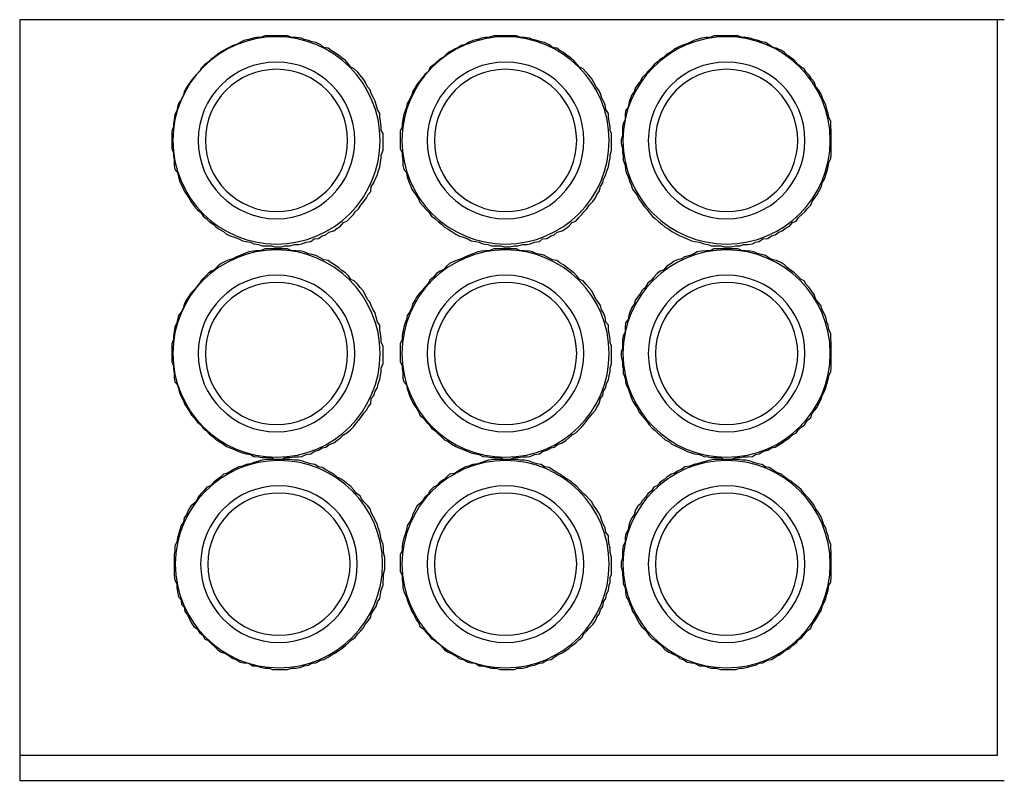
# Model space of a CAD drawing. Header units: millimetres. Extents: x 335 to 739275, y -1 to 84.
# Tile 58 of 71: x 379.78 to 381.38, y 44.06 to 45.29. Entities that reach past the tile are written whole.
import ezdxf

# ---------------------------------------------------------------- set-up
doc = ezdxf.new("R2010")
doc.units = ezdxf.units.MM
doc.header["$MEASUREMENT"] = 0

msp = doc.modelspace()

# ---------------------------------------------------------------- linework, layer by layer
at = {"color": 7}
for p, q in [((381.3807, 45.2927), (379.7817, 45.2927)), ((379.7817, 45.2927), (379.7817, 44.0577)), ((381.3697, 45.2927), (379.7817, 45.2927)), ((379.7817, 45.2927), (379.7817, 44.0987)), ((381.3697, 44.0987), (381.3697, 45.2927)), ((379.7817, 44.0987), (381.3697, 44.0987)), ((379.7817, 44.0577), (381.3807, 44.0577))]:
    msp.add_line(p, q, dxfattribs=at)
for points in [[(380.1987, 45.2667), (380.1927, 45.2667), (380.1867, 45.2667), (380.1797, 45.2667), (380.1727, 45.2637), (380.1657, 45.2637), (380.1607, 45.2627), (380.1537, 45.2607), (380.1457, 45.2587), (380.1397, 45.2557), (380.1337, 45.2527), (380.1277, 45.2507), (380.1217, 45.2477), (380.1167, 45.2447), (380.1087, 45.2407), (380.1037, 45.2367), (380.0977, 45.2317), (380.0927, 45.2287), (380.0877, 45.2237), (380.0817, 45.2197), (380.0767, 45.2147), (380.0737, 45.2087), (380.0687, 45.2037), (380.0647, 45.1987), (380.0597, 45.1927), (380.0557, 45.1877), (380.0527, 45.1827), (380.0487, 45.1757), (380.0477, 45.1707), (380.0437, 45.1627), (380.0397, 45.1567), (380.0377, 45.1507), (380.0367, 45.1447), (380.0337, 45.1387), (380.0327, 45.1307), (380.0317, 45.1237), (380.0317, 45.1187), (380.0287, 45.1117), (380.0287, 45.1047), (380.0287, 45.0977), (380.0287, 45.0917), (380.0287, 45.0837), (380.0317, 45.0767), (380.0317, 45.0717), (380.0327, 45.0647), (380.0327, 45.0567), (380.0337, 45.0497), (380.0377, 45.0447), (380.0397, 45.0377), (380.0417, 45.0297), (380.0447, 45.0247), (380.0477, 45.0177), (380.0497, 45.0127), (380.0537, 45.0077), (380.0577, 45.0007), (380.0607, 44.9957), (380.0657, 44.9897), (380.0697, 44.9847), (380.0757, 44.9797), (380.0797, 44.9737), (380.0847, 44.9697), (380.0897, 44.9647), (380.0957, 44.9607), (380.1007, 44.9557), (380.1057, 44.9527), (380.1127, 44.9487), (380.1177, 44.9447), (380.1237, 44.9417), (380.1297, 44.9397), (380.1377, 44.9367), (380.1437, 44.9337), (380.1497, 44.9327), (380.1567, 44.9317), (380.1617, 44.9287), (380.1697, 44.9277), (380.1757, 44.9257), (380.1827, 44.9257), (380.1907, 44.9257), (380.1957, 44.9237), (380.1987, 44.9237)], [(380.1987, 44.9237), (380.2067, 44.9237), (380.2127, 44.9257), (380.2197, 44.9257), (380.2277, 44.9277), (380.2347, 44.9277), (380.2397, 44.9287), (380.2467, 44.9317), (380.2547, 44.9327), (380.2597, 44.9367), (380.2667, 44.9377), (380.2727, 44.9417), (380.2787, 44.9437), (380.2837, 44.9477), (380.2917, 44.9497), (380.2967, 44.9537), (380.3027, 44.9577), (380.3077, 44.9637), (380.3127, 44.9657), (380.3187, 44.9717), (380.3237, 44.9767), (380.3267, 44.9807), (380.3317, 44.9857), (380.3357, 44.9917), (380.3407, 44.9977), (380.3447, 45.0037), (380.3477, 45.0087), (380.3517, 45.0137), (380.3527, 45.0217), (380.3567, 45.0277), (380.3587, 45.0337), (380.3627, 45.0407), (380.3637, 45.0457), (380.3667, 45.0537), (380.3677, 45.0607), (380.3687, 45.0677), (380.3687, 45.0727), (380.3717, 45.0807), (380.3717, 45.0877), (380.3717, 45.0937), (380.3717, 45.1017), (380.3717, 45.1077), (380.3687, 45.1127), (380.3687, 45.1197), (380.3677, 45.1277), (380.3667, 45.1347), (380.3667, 45.1407), (380.3627, 45.1467), (380.3607, 45.1547), (380.3587, 45.1607), (380.3557, 45.1667), (380.3527, 45.1727), (380.3507, 45.1787), (380.3467, 45.1837), (380.3427, 45.1917), (380.3397, 45.1967), (380.3347, 45.2027), (380.3307, 45.2077), (380.3247, 45.2127), (380.3197, 45.2157), (380.3157, 45.2207), (380.3107, 45.2267), (380.3047, 45.2307), (380.2997, 45.2347), (380.2927, 45.2397), (380.2877, 45.2427), (380.2827, 45.2467), (380.2757, 45.2477), (380.2707, 45.2517), (380.2627, 45.2557), (380.2567, 45.2567), (380.2507, 45.2587), (380.2437, 45.2607), (380.2387, 45.2627), (380.2307, 45.2637), (380.2237, 45.2637), (380.2167, 45.2667), (380.2087, 45.2667), (380.2037, 45.2667), (380.1987, 45.2667)], [(380.5707, 45.2667), (380.5657, 45.2667), (380.5587, 45.2667), (380.5517, 45.2667), (380.5437, 45.2637), (380.5377, 45.2637), (380.5317, 45.2627), (380.5257, 45.2607), (380.5177, 45.2587), (380.5107, 45.2557), (380.5057, 45.2527), (380.4987, 45.2507), (380.4937, 45.2477), (380.4877, 45.2447), (380.4797, 45.2407), (380.4747, 45.2367), (380.4697, 45.2317), (380.4637, 45.2287), (380.4587, 45.2237), (380.4537, 45.2197), (380.4477, 45.2147), (380.4457, 45.2087), (380.4397, 45.2037), (380.4357, 45.1987), (380.4307, 45.1927), (380.4267, 45.1877), (380.4237, 45.1827), (380.4197, 45.1757), (380.4187, 45.1707), (380.4147, 45.1627), (380.4107, 45.1567), (380.4097, 45.1507), (380.4077, 45.1447), (380.4057, 45.1387), (380.4037, 45.1307), (380.4027, 45.1237), (380.4027, 45.1187), (380.3997, 45.1117), (380.3997, 45.1047), (380.3997, 45.0977), (380.3997, 45.0917), (380.3997, 45.0837), (380.4027, 45.0767), (380.4027, 45.0717), (380.4037, 45.0647), (380.4037, 45.0567), (380.4057, 45.0497), (380.4097, 45.0447), (380.4107, 45.0377), (380.4137, 45.0297), (380.4157, 45.0247), (380.4187, 45.0177), (380.4217, 45.0127), (380.4257, 45.0077), (380.4297, 45.0007), (380.4317, 44.9957), (380.4377, 44.9897), (380.4417, 44.9847), (380.4467, 44.9797), (380.4507, 44.9737), (380.4557, 44.9697), (380.4617, 44.9647), (380.4667, 44.9607), (380.4717, 44.9557), (380.4777, 44.9527), (380.4837, 44.9487), (380.4897, 44.9447), (380.4947, 44.9417), (380.5017, 44.9397), (380.5097, 44.9367), (380.5147, 44.9337), (380.5217, 44.9327), (380.5277, 44.9317), (380.5337, 44.9287), (380.5417, 44.9277), (380.5477, 44.9257), (380.5547, 44.9257), (380.5627, 44.9257), (380.5677, 44.9237), (380.5707, 44.9237)], [(380.5707, 44.9237), (380.5777, 44.9237), (380.5847, 44.9257), (380.5907, 44.9257), (380.5987, 44.9277), (380.6057, 44.9277), (380.6107, 44.9287), (380.6177, 44.9317), (380.6257, 44.9327), (380.6307, 44.9367), (380.6377, 44.9377), (380.6447, 44.9417), (380.6497, 44.9437), (380.6547, 44.9477), (380.6627, 44.9497), (380.6687, 44.9537), (380.6737, 44.9577), (380.6787, 44.9637), (380.6847, 44.9657), (380.6897, 44.9717), (380.6947, 44.9767), (380.6977, 44.9807), (380.7027, 44.9857), (380.7067, 44.9917), (380.7127, 44.9977), (380.7167, 45.0037), (380.7187, 45.0087), (380.7227, 45.0137), (380.7247, 45.0217), (380.7287, 45.0277), (380.7297, 45.0337), (380.7337, 45.0407), (380.7347, 45.0457), (380.7377, 45.0537), (380.7387, 45.0607), (380.7407, 45.0677), (380.7407, 45.0727), (380.7427, 45.0807), (380.7427, 45.0877), (380.7427, 45.0937), (380.7427, 45.1017), (380.7427, 45.1077), (380.7407, 45.1127), (380.7407, 45.1197), (380.7387, 45.1277), (380.7377, 45.1347), (380.7377, 45.1407), (380.7337, 45.1467), (380.7327, 45.1547), (380.7297, 45.1607), (380.7267, 45.1667), (380.7247, 45.1727), (380.7217, 45.1787), (380.7177, 45.1837), (380.7137, 45.1917), (380.7107, 45.1967), (380.7057, 45.2027), (380.7017, 45.2077), (380.6967, 45.2127), (380.6907, 45.2157), (380.6867, 45.2207), (380.6817, 45.2267), (380.6767, 45.2307), (380.6707, 45.2347), (380.6647, 45.2397), (380.6587, 45.2427), (380.6537, 45.2467), (380.6467, 45.2477), (380.6417, 45.2517), (380.6337, 45.2557), (380.6287, 45.2567), (380.6217, 45.2587), (380.6147, 45.2607), (380.6097, 45.2627), (380.6017, 45.2637), (380.5947, 45.2637), (380.5887, 45.2667), (380.5807, 45.2667), (380.5757, 45.2667), (380.5707, 45.2667)], [(380.9297, 45.2667), (380.9237, 45.2667), (380.9157, 45.2667), (380.9087, 45.2667), (380.9037, 45.2637), (380.8967, 45.2637), (380.8887, 45.2627), (380.8817, 45.2607), (380.8767, 45.2587), (380.8697, 45.2557), (380.8617, 45.2527), (380.8567, 45.2507), (380.8497, 45.2477), (380.8447, 45.2447), (380.8397, 45.2407), (380.8327, 45.2367), (380.8277, 45.2317), (380.8217, 45.2287), (380.8167, 45.2237), (380.8117, 45.2197), (380.8077, 45.2147), (380.8017, 45.2087), (380.7977, 45.2037), (380.7927, 45.1987), (380.7897, 45.1927), (380.7857, 45.1877), (380.7817, 45.1827), (380.7797, 45.1757), (380.7757, 45.1707), (380.7727, 45.1627), (380.7707, 45.1567), (380.7697, 45.1507), (380.7657, 45.1447), (380.7647, 45.1387), (380.7647, 45.1307), (380.7617, 45.1237), (380.7607, 45.1187), (380.7607, 45.1117), (380.7607, 45.1047), (380.7587, 45.0977), (380.7587, 45.0917), (380.7607, 45.0837), (380.7607, 45.0767), (380.7617, 45.0717), (380.7617, 45.0647), (380.7647, 45.0567), (380.7657, 45.0497), (380.7667, 45.0447), (380.7697, 45.0377), (380.7727, 45.0297), (380.7747, 45.0247), (380.7767, 45.0177), (380.7807, 45.0127), (380.7847, 45.0077), (380.7877, 45.0007), (380.7917, 44.9957), (380.7957, 44.9897), (380.8007, 44.9847), (380.8037, 44.9797), (380.8087, 44.9737), (380.8137, 44.9697), (380.8197, 44.9647), (380.8247, 44.9607), (380.8297, 44.9557), (380.8357, 44.9527), (380.8407, 44.9487), (380.8487, 44.9447), (380.8537, 44.9417), (380.8597, 44.9397), (380.8657, 44.9367), (380.8727, 44.9337), (380.8777, 44.9327), (380.8857, 44.9317), (380.8927, 44.9287), (380.8997, 44.9277), (380.9047, 44.9257), (380.9127, 44.9257), (380.9197, 44.9257), (380.9257, 44.9237), (380.9297, 44.9237)], [(380.9297, 44.9237), (380.9367, 44.9237), (380.9447, 44.9257), (380.9517, 44.9257), (380.9567, 44.9277), (380.9637, 44.9277), (380.9717, 44.9287), (380.9767, 44.9317), (380.9827, 44.9327), (380.9887, 44.9367), (380.9967, 44.9377), (381.0027, 44.9417), (381.0087, 44.9437), (381.0147, 44.9477), (381.0197, 44.9497), (381.0247, 44.9537), (381.0317, 44.9577), (381.0367, 44.9637), (381.0427, 44.9657), (381.0467, 44.9717), (381.0517, 44.9767), (381.0567, 44.9807), (381.0607, 44.9857), (381.0667, 44.9917), (381.0687, 44.9977), (381.0727, 45.0037), (381.0767, 45.0087), (381.0797, 45.0137), (381.0837, 45.0217), (381.0847, 45.0277), (381.0887, 45.0337), (381.0907, 45.0407), (381.0927, 45.0457), (381.0947, 45.0537), (381.0957, 45.0607), (381.0987, 45.0677), (381.0997, 45.0727), (381.0997, 45.0807), (381.0997, 45.0877), (381.0997, 45.0937), (381.0997, 45.1017), (381.0997, 45.1077), (381.0997, 45.1127), (381.0987, 45.1197), (381.0987, 45.1277), (381.0957, 45.1347), (381.0947, 45.1407), (381.0927, 45.1467), (381.0907, 45.1547), (381.0877, 45.1607), (381.0847, 45.1667), (381.0827, 45.1727), (381.0787, 45.1787), (381.0747, 45.1837), (381.0717, 45.1917), (381.0677, 45.1967), (381.0637, 45.2027), (381.0587, 45.2077), (381.0557, 45.2127), (381.0507, 45.2157), (381.0447, 45.2207), (381.0397, 45.2267), (381.0347, 45.2307), (381.0287, 45.2347), (381.0237, 45.2397), (381.0187, 45.2427), (381.0107, 45.2467), (381.0047, 45.2477), (380.9987, 45.2517), (380.9927, 45.2557), (380.9867, 45.2567), (380.9807, 45.2587), (380.9737, 45.2607), (380.9677, 45.2627), (380.9607, 45.2637), (380.9557, 45.2637), (380.9477, 45.2667), (380.9407, 45.2667), (380.9337, 45.2667), (380.9297, 45.2667)], [(380.1987, 44.9207), (380.1927, 44.9207), (380.1867, 44.9207), (380.1797, 44.9207), (380.1727, 44.9177), (380.1657, 44.9177), (380.1607, 44.9167), (380.1537, 44.9157), (380.1457, 44.9127), (380.1397, 44.9097), (380.1337, 44.9077), (380.1277, 44.9047), (380.1217, 44.9027), (380.1167, 44.9007), (380.1087, 44.8967), (380.1037, 44.8927), (380.0977, 44.8867), (380.0927, 44.8847), (380.0877, 44.8807), (380.0817, 44.8747), (380.0767, 44.8697), (380.0737, 44.8647), (380.0687, 44.8587), (380.0647, 44.8537), (380.0597, 44.8487), (380.0557, 44.8427), (380.0527, 44.8377), (380.0487, 44.8307), (380.0477, 44.8257), (380.0437, 44.8177), (380.0397, 44.8127), (380.0377, 44.8057), (380.0367, 44.8007), (380.0337, 44.7937), (380.0327, 44.7857), (380.0317, 44.7787), (380.0317, 44.7737), (380.0287, 44.7667), (380.0287, 44.7587), (380.0287, 44.7527), (380.0287, 44.7457), (380.0287, 44.7377), (380.0317, 44.7307), (380.0317, 44.7257), (380.0327, 44.7187), (380.0327, 44.7107), (380.0337, 44.7047), (380.0377, 44.6997), (380.0397, 44.6937), (380.0417, 44.6857), (380.0447, 44.6797), (380.0477, 44.6737), (380.0497, 44.6677), (380.0537, 44.6627), (380.0577, 44.6557), (380.0607, 44.6507), (380.0657, 44.6457), (380.0697, 44.6397), (380.0757, 44.6347), (380.0797, 44.6297), (380.0847, 44.6257), (380.0897, 44.6197), (380.0957, 44.6157), (380.1007, 44.6107), (380.1057, 44.6077), (380.1127, 44.6037), (380.1177, 44.5997), (380.1237, 44.5977), (380.1297, 44.5947), (380.1377, 44.5917), (380.1437, 44.5897), (380.1497, 44.5877), (380.1567, 44.5867), (380.1617, 44.5837), (380.1697, 44.5827), (380.1757, 44.5817), (380.1827, 44.5817), (380.1907, 44.5817), (380.1957, 44.5787), (380.1987, 44.5787)], [(380.1987, 44.5787), (380.2067, 44.5787), (380.2127, 44.5817), (380.2197, 44.5817), (380.2277, 44.5827), (380.2347, 44.5827), (380.2397, 44.5837), (380.2467, 44.5867), (380.2547, 44.5877), (380.2597, 44.5917), (380.2667, 44.5937), (380.2727, 44.5977), (380.2787, 44.5987), (380.2837, 44.6027), (380.2917, 44.6057), (380.2967, 44.6097), (380.3027, 44.6137), (380.3077, 44.6187), (380.3127, 44.6217), (380.3187, 44.6267), (380.3237, 44.6317), (380.3267, 44.6357), (380.3317, 44.6417), (380.3357, 44.6467), (380.3407, 44.6537), (380.3447, 44.6587), (380.3477, 44.6637), (380.3517, 44.6697), (380.3527, 44.6777), (380.3567, 44.6827), (380.3587, 44.6897), (380.3627, 44.6957), (380.3637, 44.7017), (380.3667, 44.7087), (380.3677, 44.7147), (380.3687, 44.7217), (380.3687, 44.7267), (380.3717, 44.7347), (380.3717, 44.7417), (380.3717, 44.7487), (380.3717, 44.7567), (380.3717, 44.7627), (380.3687, 44.7687), (380.3687, 44.7747), (380.3677, 44.7827), (380.3667, 44.7897), (380.3667, 44.7967), (380.3627, 44.8017), (380.3607, 44.8097), (380.3587, 44.8167), (380.3557, 44.8217), (380.3527, 44.8287), (380.3507, 44.8337), (380.3467, 44.8387), (380.3427, 44.8467), (380.3397, 44.8527), (380.3347, 44.8577), (380.3307, 44.8627), (380.3247, 44.8687), (380.3197, 44.8707), (380.3157, 44.8767), (380.3107, 44.8817), (380.3047, 44.8857), (380.2997, 44.8897), (380.2927, 44.8947), (380.2877, 44.8977), (380.2827, 44.9017), (380.2757, 44.9027), (380.2707, 44.9057), (380.2627, 44.9097), (380.2567, 44.9117), (380.2507, 44.9127), (380.2437, 44.9157), (380.2387, 44.9167), (380.2307, 44.9177), (380.2237, 44.9177), (380.2167, 44.9207), (380.2087, 44.9207), (380.2037, 44.9207), (380.1987, 44.9207)], [(380.5707, 44.9207), (380.5657, 44.9207), (380.5587, 44.9207), (380.5517, 44.9207), (380.5437, 44.9177), (380.5377, 44.9177), (380.5317, 44.9167), (380.5257, 44.9157), (380.5177, 44.9127), (380.5107, 44.9097), (380.5057, 44.9077), (380.4987, 44.9047), (380.4937, 44.9027), (380.4877, 44.9007), (380.4797, 44.8967), (380.4747, 44.8927), (380.4697, 44.8867), (380.4637, 44.8847), (380.4587, 44.8807), (380.4537, 44.8747), (380.4477, 44.8697), (380.4457, 44.8647), (380.4397, 44.8587), (380.4357, 44.8537), (380.4307, 44.8487), (380.4267, 44.8427), (380.4237, 44.8377), (380.4197, 44.8307), (380.4187, 44.8257), (380.4147, 44.8177), (380.4107, 44.8127), (380.4097, 44.8057), (380.4077, 44.8007), (380.4057, 44.7937), (380.4037, 44.7857), (380.4027, 44.7787), (380.4027, 44.7737), (380.3997, 44.7667), (380.3997, 44.7587), (380.3997, 44.7527), (380.3997, 44.7457), (380.3997, 44.7377), (380.4027, 44.7307), (380.4027, 44.7257), (380.4037, 44.7187), (380.4037, 44.7107), (380.4057, 44.7047), (380.4097, 44.6997), (380.4107, 44.6937), (380.4137, 44.6857), (380.4157, 44.6797), (380.4187, 44.6737), (380.4217, 44.6677), (380.4257, 44.6627), (380.4297, 44.6557), (380.4317, 44.6507), (380.4377, 44.6457), (380.4417, 44.6397), (380.4467, 44.6347), (380.4507, 44.6297), (380.4557, 44.6257), (380.4617, 44.6197), (380.4667, 44.6157), (380.4717, 44.6107), (380.4777, 44.6077), (380.4837, 44.6037), (380.4897, 44.5997), (380.4947, 44.5977), (380.5017, 44.5947), (380.5097, 44.5917), (380.5147, 44.5897), (380.5217, 44.5877), (380.5277, 44.5867), (380.5337, 44.5837), (380.5417, 44.5827), (380.5477, 44.5817), (380.5547, 44.5817), (380.5627, 44.5817), (380.5677, 44.5787), (380.5707, 44.5787)], [(380.5707, 44.5787), (380.5777, 44.5787), (380.5847, 44.5817), (380.5907, 44.5817), (380.5987, 44.5827), (380.6057, 44.5827), (380.6107, 44.5837), (380.6177, 44.5867), (380.6257, 44.5877), (380.6307, 44.5917), (380.6377, 44.5937), (380.6447, 44.5977), (380.6497, 44.5987), (380.6547, 44.6027), (380.6627, 44.6057), (380.6687, 44.6097), (380.6737, 44.6137), (380.6787, 44.6187), (380.6847, 44.6217), (380.6897, 44.6267), (380.6947, 44.6317), (380.6977, 44.6357), (380.7027, 44.6417), (380.7067, 44.6467), (380.7127, 44.6537), (380.7167, 44.6587), (380.7187, 44.6637), (380.7227, 44.6697), (380.7247, 44.6777), (380.7287, 44.6827), (380.7297, 44.6897), (380.7337, 44.6957), (380.7347, 44.7017), (380.7377, 44.7087), (380.7387, 44.7147), (380.7407, 44.7217), (380.7407, 44.7267), (380.7427, 44.7347), (380.7427, 44.7417), (380.7427, 44.7487), (380.7427, 44.7567), (380.7427, 44.7627), (380.7407, 44.7687), (380.7407, 44.7747), (380.7387, 44.7827), (380.7377, 44.7897), (380.7377, 44.7967), (380.7337, 44.8017), (380.7327, 44.8097), (380.7297, 44.8167), (380.7267, 44.8217), (380.7247, 44.8287), (380.7217, 44.8337), (380.7177, 44.8387), (380.7137, 44.8467), (380.7107, 44.8527), (380.7057, 44.8577), (380.7017, 44.8627), (380.6967, 44.8687), (380.6907, 44.8707), (380.6867, 44.8767), (380.6817, 44.8817), (380.6767, 44.8857), (380.6707, 44.8897), (380.6647, 44.8947), (380.6587, 44.8977), (380.6537, 44.9017), (380.6467, 44.9027), (380.6417, 44.9057), (380.6337, 44.9097), (380.6287, 44.9117), (380.6217, 44.9127), (380.6147, 44.9157), (380.6097, 44.9167), (380.6017, 44.9177), (380.5947, 44.9177), (380.5887, 44.9207), (380.5807, 44.9207), (380.5757, 44.9207), (380.5707, 44.9207)], [(380.9297, 44.9207), (380.9237, 44.9207), (380.9157, 44.9207), (380.9087, 44.9207), (380.9037, 44.9177), (380.8967, 44.9177), (380.8887, 44.9167), (380.8817, 44.9157), (380.8767, 44.9127), (380.8697, 44.9097), (380.8617, 44.9077), (380.8567, 44.9047), (380.8497, 44.9027), (380.8447, 44.9007), (380.8397, 44.8967), (380.8327, 44.8927), (380.8277, 44.8867), (380.8217, 44.8847), (380.8167, 44.8807), (380.8117, 44.8747), (380.8077, 44.8697), (380.8017, 44.8647), (380.7977, 44.8587), (380.7927, 44.8537), (380.7897, 44.8487), (380.7857, 44.8427), (380.7817, 44.8377), (380.7797, 44.8307), (380.7757, 44.8257), (380.7727, 44.8177), (380.7707, 44.8127), (380.7697, 44.8057), (380.7657, 44.8007), (380.7647, 44.7937), (380.7647, 44.7857), (380.7617, 44.7787), (380.7607, 44.7737), (380.7607, 44.7667), (380.7607, 44.7587), (380.7587, 44.7527), (380.7587, 44.7457), (380.7607, 44.7377), (380.7607, 44.7307), (380.7617, 44.7257), (380.7617, 44.7187), (380.7647, 44.7107), (380.7657, 44.7047), (380.7667, 44.6997), (380.7697, 44.6937), (380.7727, 44.6857), (380.7747, 44.6797), (380.7767, 44.6737), (380.7807, 44.6677), (380.7847, 44.6627), (380.7877, 44.6557), (380.7917, 44.6507), (380.7957, 44.6457), (380.8007, 44.6397), (380.8037, 44.6347), (380.8087, 44.6297), (380.8137, 44.6257), (380.8197, 44.6197), (380.8247, 44.6157), (380.8297, 44.6107), (380.8357, 44.6077), (380.8407, 44.6037), (380.8487, 44.5997), (380.8537, 44.5977), (380.8597, 44.5947), (380.8657, 44.5917), (380.8727, 44.5897), (380.8777, 44.5877), (380.8857, 44.5867), (380.8927, 44.5837), (380.8997, 44.5827), (380.9047, 44.5817), (380.9127, 44.5817), (380.9197, 44.5817), (380.9257, 44.5787), (380.9297, 44.5787)], [(380.9297, 44.5787), (380.9367, 44.5787), (380.9447, 44.5817), (380.9517, 44.5817), (380.9567, 44.5827), (380.9637, 44.5827), (380.9717, 44.5837), (380.9767, 44.5867), (380.9827, 44.5877), (380.9887, 44.5917), (380.9967, 44.5937), (381.0027, 44.5977), (381.0087, 44.5987), (381.0147, 44.6027), (381.0197, 44.6057), (381.0247, 44.6097), (381.0317, 44.6137), (381.0367, 44.6187), (381.0427, 44.6217), (381.0467, 44.6267), (381.0517, 44.6317), (381.0567, 44.6357), (381.0607, 44.6417), (381.0667, 44.6467), (381.0687, 44.6537), (381.0727, 44.6587), (381.0767, 44.6637), (381.0797, 44.6697), (381.0837, 44.6777), (381.0847, 44.6827), (381.0887, 44.6897), (381.0907, 44.6957), (381.0927, 44.7017), (381.0947, 44.7087), (381.0957, 44.7147), (381.0987, 44.7217), (381.0997, 44.7267), (381.0997, 44.7347), (381.0997, 44.7417), (381.0997, 44.7487), (381.0997, 44.7567), (381.0997, 44.7627), (381.0997, 44.7687), (381.0987, 44.7747), (381.0987, 44.7827), (381.0957, 44.7897), (381.0947, 44.7967), (381.0927, 44.8017), (381.0907, 44.8097), (381.0877, 44.8167), (381.0847, 44.8217), (381.0827, 44.8287), (381.0787, 44.8337), (381.0747, 44.8387), (381.0717, 44.8467), (381.0677, 44.8527), (381.0637, 44.8577), (381.0587, 44.8627), (381.0557, 44.8687), (381.0507, 44.8707), (381.0447, 44.8767), (381.0397, 44.8817), (381.0347, 44.8857), (381.0287, 44.8897), (381.0237, 44.8947), (381.0187, 44.8977), (381.0107, 44.9017), (381.0047, 44.9027), (380.9987, 44.9057), (380.9927, 44.9097), (380.9867, 44.9117), (380.9807, 44.9127), (380.9737, 44.9157), (380.9677, 44.9167), (380.9607, 44.9177), (380.9557, 44.9177), (380.9477, 44.9207), (380.9407, 44.9207), (380.9337, 44.9207), (380.9297, 44.9207)], [(380.2027, 44.5787), (380.1957, 44.5787), (380.1907, 44.5787), (380.1827, 44.5787), (380.1757, 44.5777), (380.1697, 44.5757), (380.1617, 44.5737), (380.1567, 44.5717), (380.1497, 44.5707), (380.1437, 44.5677), (380.1377, 44.5667), (380.1297, 44.5627), (380.1247, 44.5597), (380.1177, 44.5557), (380.1127, 44.5547), (380.1077, 44.5497), (380.1017, 44.5457), (380.0967, 44.5417), (380.0917, 44.5357), (380.0857, 44.5337), (380.0807, 44.5277), (380.0757, 44.5227), (380.0717, 44.5177), (380.0687, 44.5117), (380.0637, 44.5067), (380.0597, 44.5027), (380.0557, 44.4967), (380.0527, 44.4887), (380.0487, 44.4837), (380.0477, 44.4767), (380.0437, 44.4717), (380.0417, 44.4647), (380.0397, 44.4567), (380.0377, 44.4517), (380.0367, 44.4447), (380.0337, 44.4387), (380.0337, 44.4307), (380.0327, 44.4237), (380.0327, 44.4187), (380.0327, 44.4117), (380.0327, 44.4037), (380.0327, 44.3967), (380.0327, 44.3907), (380.0337, 44.3827), (380.0367, 44.3767), (380.0367, 44.3707), (380.0377, 44.3637), (380.0397, 44.3557), (380.0437, 44.3507), (380.0447, 44.3437), (380.0487, 44.3387), (380.0497, 44.3317), (380.0537, 44.3267), (380.0577, 44.3187), (380.0607, 44.3127), (380.0647, 44.3077), (380.0697, 44.3037), (380.0737, 44.2977), (380.0797, 44.2927), (380.0817, 44.2877), (380.0877, 44.2847), (380.0927, 44.2797), (380.0977, 44.2757), (380.1037, 44.2697), (380.1087, 44.2657), (380.1167, 44.2637), (380.1217, 44.2597), (380.1277, 44.2557), (380.1337, 44.2537), (380.1397, 44.2497), (380.1457, 44.2487), (380.1537, 44.2477), (380.1597, 44.2437), (380.1657, 44.2437), (380.1727, 44.2417), (380.1797, 44.2397), (380.1867, 44.2397), (380.1917, 44.2377), (380.1987, 44.2377), (380.2027, 44.2377)], [(380.2027, 44.2377), (380.2087, 44.2377), (380.2167, 44.2377), (380.2237, 44.2397), (380.2307, 44.2397), (380.2387, 44.2417), (380.2437, 44.2437), (380.2507, 44.2447), (380.2567, 44.2477), (380.2627, 44.2487), (380.2707, 44.2527), (380.2757, 44.2537), (380.2827, 44.2577), (380.2877, 44.2607), (380.2947, 44.2647), (380.2997, 44.2687), (380.3047, 44.2717), (380.3107, 44.2767), (380.3157, 44.2807), (380.3207, 44.2857), (380.3267, 44.2897), (380.3307, 44.2957), (380.3357, 44.3007), (380.3397, 44.3047), (380.3427, 44.3107), (380.3477, 44.3167), (380.3517, 44.3227), (380.3527, 44.3277), (380.3567, 44.3347), (380.3607, 44.3397), (380.3627, 44.3477), (380.3667, 44.3527), (380.3677, 44.3597), (380.3687, 44.3667), (380.3717, 44.3747), (380.3717, 44.3797), (380.3727, 44.3867), (380.3727, 44.3927), (380.3747, 44.4007), (380.3747, 44.4077), (380.3747, 44.4147), (380.3747, 44.4197), (380.3727, 44.4277), (380.3727, 44.4347), (380.3717, 44.4407), (380.3687, 44.4487), (380.3677, 44.4547), (380.3667, 44.4607), (380.3637, 44.4677), (380.3627, 44.4727), (380.3587, 44.4807), (380.3557, 44.4867), (380.3527, 44.4927), (380.3507, 44.4987), (380.3467, 44.5037), (380.3407, 44.5097), (380.3367, 44.5147), (380.3347, 44.5197), (380.3287, 44.5237), (380.3237, 44.5297), (380.3197, 44.5347), (380.3147, 44.5387), (380.3087, 44.5437), (380.3037, 44.5467), (380.2967, 44.5507), (380.2917, 44.5547), (380.2867, 44.5577), (380.2787, 44.5617), (380.2727, 44.5657), (380.2667, 44.5667), (380.2607, 44.5707), (380.2547, 44.5717), (380.2467, 44.5737), (380.2407, 44.5757), (380.2347, 44.5777), (380.2277, 44.5777), (380.2197, 44.5787), (380.2127, 44.5787), (380.2067, 44.5787), (380.2027, 44.5787)], [(380.5707, 44.5787), (380.5657, 44.5787), (380.5587, 44.5787), (380.5517, 44.5787), (380.5437, 44.5777), (380.5377, 44.5757), (380.5317, 44.5737), (380.5257, 44.5717), (380.5177, 44.5707), (380.5107, 44.5677), (380.5057, 44.5667), (380.4987, 44.5627), (380.4937, 44.5597), (380.4877, 44.5557), (380.4797, 44.5547), (380.4747, 44.5497), (380.4697, 44.5457), (380.4637, 44.5417), (380.4587, 44.5357), (380.4537, 44.5337), (380.4477, 44.5277), (380.4457, 44.5227), (380.4397, 44.5177), (380.4357, 44.5117), (380.4307, 44.5067), (380.4267, 44.5027), (380.4237, 44.4967), (380.4197, 44.4887), (380.4187, 44.4837), (380.4147, 44.4767), (380.4107, 44.4717), (380.4097, 44.4647), (380.4077, 44.4567), (380.4057, 44.4517), (380.4037, 44.4447), (380.4027, 44.4387), (380.4027, 44.4307), (380.3997, 44.4237), (380.3997, 44.4187), (380.3997, 44.4117), (380.3997, 44.4037), (380.3997, 44.3967), (380.4027, 44.3907), (380.4027, 44.3827), (380.4037, 44.3767), (380.4037, 44.3707), (380.4057, 44.3637), (380.4097, 44.3557), (380.4107, 44.3507), (380.4137, 44.3437), (380.4157, 44.3387), (380.4187, 44.3317), (380.4217, 44.3267), (380.4257, 44.3187), (380.4297, 44.3127), (380.4317, 44.3077), (380.4377, 44.3037), (380.4417, 44.2977), (380.4467, 44.2927), (380.4507, 44.2877), (380.4557, 44.2847), (380.4617, 44.2797), (380.4667, 44.2757), (380.4717, 44.2697), (380.4777, 44.2657), (380.4837, 44.2637), (380.4897, 44.2597), (380.4947, 44.2557), (380.5017, 44.2537), (380.5097, 44.2497), (380.5147, 44.2487), (380.5217, 44.2477), (380.5277, 44.2437), (380.5337, 44.2437), (380.5417, 44.2417), (380.5477, 44.2397), (380.5547, 44.2397), (380.5627, 44.2377), (380.5677, 44.2377), (380.5707, 44.2377)], [(380.5707, 44.2377), (380.5777, 44.2377), (380.5847, 44.2377), (380.5907, 44.2397), (380.5987, 44.2397), (380.6057, 44.2417), (380.6107, 44.2437), (380.6177, 44.2447), (380.6257, 44.2477), (380.6307, 44.2487), (380.6377, 44.2527), (380.6447, 44.2537), (380.6497, 44.2577), (380.6547, 44.2607), (380.6627, 44.2647), (380.6687, 44.2687), (380.6737, 44.2717), (380.6787, 44.2767), (380.6847, 44.2807), (380.6897, 44.2857), (380.6947, 44.2897), (380.6977, 44.2957), (380.7027, 44.3007), (380.7067, 44.3047), (380.7127, 44.3107), (380.7167, 44.3167), (380.7187, 44.3227), (380.7227, 44.3277), (380.7247, 44.3347), (380.7287, 44.3397), (380.7297, 44.3477), (380.7337, 44.3527), (380.7347, 44.3597), (380.7377, 44.3667), (380.7387, 44.3747), (380.7407, 44.3797), (380.7407, 44.3867), (380.7427, 44.3927), (380.7427, 44.4007), (380.7427, 44.4077), (380.7427, 44.4147), (380.7427, 44.4197), (380.7407, 44.4277), (380.7407, 44.4347), (380.7387, 44.4407), (380.7377, 44.4487), (380.7377, 44.4547), (380.7337, 44.4607), (380.7327, 44.4677), (380.7297, 44.4727), (380.7267, 44.4807), (380.7247, 44.4867), (380.7217, 44.4927), (380.7177, 44.4987), (380.7137, 44.5037), (380.7107, 44.5097), (380.7057, 44.5147), (380.7017, 44.5197), (380.6967, 44.5237), (380.6907, 44.5297), (380.6867, 44.5347), (380.6817, 44.5387), (380.6767, 44.5437), (380.6707, 44.5467), (380.6647, 44.5507), (380.6587, 44.5547), (380.6537, 44.5577), (380.6467, 44.5617), (380.6417, 44.5657), (380.6337, 44.5667), (380.6287, 44.5707), (380.6217, 44.5717), (380.6147, 44.5737), (380.6097, 44.5757), (380.6017, 44.5777), (380.5947, 44.5777), (380.5887, 44.5787), (380.5807, 44.5787), (380.5757, 44.5787), (380.5707, 44.5787)], [(380.9297, 44.5787), (380.9237, 44.5787), (380.9157, 44.5787), (380.9087, 44.5787), (380.9037, 44.5777), (380.8967, 44.5757), (380.8887, 44.5737), (380.8817, 44.5717), (380.8767, 44.5707), (380.8697, 44.5677), (380.8617, 44.5667), (380.8567, 44.5627), (380.8497, 44.5597), (380.8447, 44.5557), (380.8397, 44.5547), (380.8327, 44.5497), (380.8277, 44.5457), (380.8217, 44.5417), (380.8167, 44.5357), (380.8117, 44.5337), (380.8077, 44.5277), (380.8017, 44.5227), (380.7977, 44.5177), (380.7927, 44.5117), (380.7897, 44.5067), (380.7857, 44.5027), (380.7817, 44.4967), (380.7797, 44.4887), (380.7757, 44.4837), (380.7727, 44.4767), (380.7707, 44.4717), (380.7697, 44.4647), (380.7657, 44.4567), (380.7647, 44.4517), (380.7647, 44.4447), (380.7617, 44.4387), (380.7607, 44.4307), (380.7607, 44.4237), (380.7607, 44.4187), (380.7587, 44.4117), (380.7587, 44.4037), (380.7607, 44.3967), (380.7607, 44.3907), (380.7617, 44.3827), (380.7617, 44.3767), (380.7647, 44.3707), (380.7657, 44.3637), (380.7667, 44.3557), (380.7697, 44.3507), (380.7727, 44.3437), (380.7747, 44.3387), (380.7767, 44.3317), (380.7807, 44.3267), (380.7847, 44.3187), (380.7877, 44.3127), (380.7917, 44.3077), (380.7957, 44.3037), (380.8007, 44.2977), (380.8037, 44.2927), (380.8087, 44.2877), (380.8137, 44.2847), (380.8197, 44.2797), (380.8247, 44.2757), (380.8297, 44.2697), (380.8357, 44.2657), (380.8407, 44.2637), (380.8487, 44.2597), (380.8537, 44.2557), (380.8597, 44.2537), (380.8657, 44.2497), (380.8727, 44.2487), (380.8777, 44.2477), (380.8857, 44.2437), (380.8927, 44.2437), (380.8997, 44.2417), (380.9047, 44.2397), (380.9127, 44.2397), (380.9197, 44.2377), (380.9257, 44.2377), (380.9297, 44.2377)], [(380.9297, 44.2377), (380.9367, 44.2377), (380.9447, 44.2377), (380.9517, 44.2397), (380.9567, 44.2397), (380.9637, 44.2417), (380.9717, 44.2437), (380.9767, 44.2447), (380.9827, 44.2477), (380.9887, 44.2487), (380.9967, 44.2527), (381.0027, 44.2537), (381.0087, 44.2577), (381.0147, 44.2607), (381.0197, 44.2647), (381.0247, 44.2687), (381.0317, 44.2717), (381.0367, 44.2767), (381.0427, 44.2807), (381.0467, 44.2857), (381.0517, 44.2897), (381.0567, 44.2957), (381.0607, 44.3007), (381.0667, 44.3047), (381.0687, 44.3107), (381.0727, 44.3167), (381.0767, 44.3227), (381.0797, 44.3277), (381.0837, 44.3347), (381.0847, 44.3397), (381.0887, 44.3477), (381.0907, 44.3527), (381.0927, 44.3597), (381.0947, 44.3667), (381.0957, 44.3747), (381.0987, 44.3797), (381.0997, 44.3867), (381.0997, 44.3927), (381.0997, 44.4007), (381.0997, 44.4077), (381.0997, 44.4147), (381.0997, 44.4197), (381.0997, 44.4277), (381.0987, 44.4347), (381.0987, 44.4407), (381.0957, 44.4487), (381.0947, 44.4547), (381.0927, 44.4607), (381.0907, 44.4677), (381.0877, 44.4727), (381.0847, 44.4807), (381.0827, 44.4867), (381.0787, 44.4927), (381.0747, 44.4987), (381.0717, 44.5037), (381.0677, 44.5097), (381.0637, 44.5147), (381.0587, 44.5197), (381.0557, 44.5237), (381.0507, 44.5297), (381.0447, 44.5347), (381.0397, 44.5387), (381.0347, 44.5437), (381.0287, 44.5467), (381.0237, 44.5507), (381.0187, 44.5547), (381.0107, 44.5577), (381.0047, 44.5617), (380.9987, 44.5657), (380.9927, 44.5667), (380.9867, 44.5707), (380.9807, 44.5717), (380.9737, 44.5737), (380.9677, 44.5757), (380.9607, 44.5777), (380.9557, 44.5777), (380.9477, 44.5787), (380.9407, 44.5787), (380.9337, 44.5787), (380.9297, 44.5787)]]:
    msp.add_lwpolyline(points, dxfattribs=at)
for centre, radius, start, end in [((380.1987, 45.0967), 0.1683, 90, 270), ((380.1987, 45.0967), 0.1683, 270, 90), ((380.5707, 45.0967), 0.1683, 90, 270), ((380.5707, 45.0967), 0.1683, 270, 90), ((380.9297, 45.0967), 0.1683, 90, 270), ((380.9297, 45.0967), 0.1683, 270, 90), ((380.1987, 45.0967), 0.1272, 90, 270), ((380.1987, 45.0967), 0.1272, 270, 90), ((380.5707, 45.0967), 0.1272, 90, 270), ((380.5707, 45.0967), 0.1272, 270, 90), ((380.9297, 45.0967), 0.1272, 90, 270), ((380.9297, 45.0967), 0.1272, 270, 90), ((380.1987, 45.0967), 0.1155, 90, 270), ((380.1987, 45.0967), 0.1155, 270, 90), ((380.5707, 45.0967), 0.1155, 90, 270), ((380.5707, 45.0967), 0.1155, 270, 90), ((380.9297, 45.0967), 0.1155, 90, 270), ((380.9297, 45.0967), 0.1155, 270, 90), ((380.1987, 44.7507), 0.1683, 90, 270), ((380.1987, 44.7507), 0.1683, 270, 90), ((380.5707, 44.7507), 0.1683, 90, 270), ((380.5707, 44.7507), 0.1683, 270, 90), ((380.9297, 44.7507), 0.1683, 90, 270), ((380.9297, 44.7507), 0.1683, 270, 90), ((380.1987, 44.7507), 0.1272, 90, 270), ((380.1987, 44.7507), 0.1272, 270, 90), ((380.5707, 44.7507), 0.1272, 90, 270), ((380.5707, 44.7507), 0.1272, 270, 90), ((380.9297, 44.7507), 0.1272, 90, 270), ((380.9297, 44.7507), 0.1272, 270, 90), ((380.1987, 44.7507), 0.1155, 90, 270), ((380.1987, 44.7507), 0.1155, 270, 90), ((380.5707, 44.7507), 0.1155, 90, 270), ((380.5707, 44.7507), 0.1155, 270, 90), ((380.9297, 44.7507), 0.1155, 90, 270), ((380.9297, 44.7507), 0.1155, 270, 90), ((380.2027, 44.4087), 0.1683, 90, 270), ((380.2027, 44.4087), 0.1683, 270, 90), ((380.5707, 44.4087), 0.1683, 90, 270), ((380.5707, 44.4087), 0.1683, 270, 90), ((380.9297, 44.4087), 0.1683, 90, 270), ((380.9297, 44.4087), 0.1683, 270, 90), ((380.2027, 44.4087), 0.1272, 90, 270), ((380.2027, 44.4087), 0.1272, 270, 90), ((380.5707, 44.4087), 0.1272, 90, 270), ((380.5707, 44.4087), 0.1272, 270, 90), ((380.9297, 44.4087), 0.1272, 90, 270), ((380.9297, 44.4087), 0.1272, 270, 90), ((380.2027, 44.4087), 0.1155, 90, 270), ((380.2027, 44.4087), 0.1155, 270, 90), ((380.5707, 44.4087), 0.1155, 90, 270), ((380.5707, 44.4087), 0.1155, 270, 90), ((380.9297, 44.4087), 0.1155, 90, 270), ((380.9297, 44.4087), 0.1155, 270, 90)]:
    msp.add_arc(centre, radius, start, end, dxfattribs=at)

doc.saveas('drawing.dxf')
